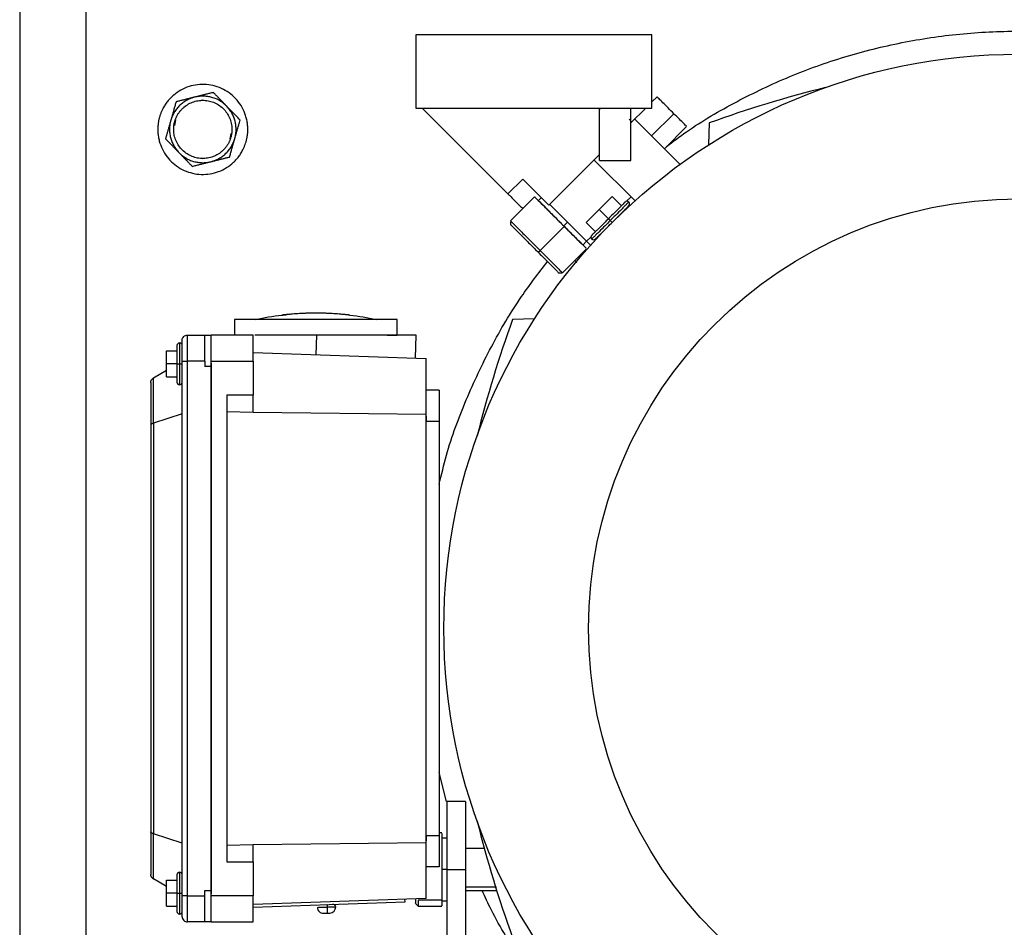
# Model space of a CAD drawing. Header units: inches. Extents: x 3 to 150, y 3 to 116.
# Tile 23 of 64: x 28.7 to 36.09, y 99.71 to 106.53. Entities that reach past the tile are written whole.
import ezdxf

# ---------------------------------------------------------------- set-up
doc = ezdxf.new("R2010")
doc.units = ezdxf.units.IN
doc.header["$LTSCALE"] = 14
doc.header["$MEASUREMENT"] = 0

msp = doc.modelspace()

# ---------------------------------------------------------------- linework, layer by layer
for p, q in [((28.7012, 107.8183), (28.7012, 90.8375)), ((29.2012, 90.8279), (29.2012, 107.8279)), ((33.4485, 106.4144), (31.6769, 106.4144)), ((31.6769, 106.4144), (31.6769, 105.8632)), ((33.4485, 105.8632), (33.4485, 106.4144)), ((30.0762, 105.9216), (30.0638, 105.9192)), ((30.106, 105.9157), (30.0762, 105.9216)), ((33.4869, 105.9477), (33.4485, 105.9093)), ((31.6769, 105.8632), (33.4485, 105.8632)), ((31.723, 105.8632), (32.3678, 105.2184)), ((33.0548, 105.47), (33.0548, 105.8632)), ((33.0548, 105.8632), (33.0548, 105.8497)), ((33.291, 105.47), (33.291, 105.8632)), ((33.4024, 105.8632), (33.291, 105.7518)), ((33.4467, 105.6539), (33.6137, 105.8209)), ((29.8717, 105.7742), (29.8634, 105.7327)), ((33.2773, 105.7788), (33.2976, 105.7584)), ((33.3199, 105.7807), (33.664, 105.4366)), ((33.8793, 105.7514), (33.8735, 105.5862)), ((30.2808, 105.6315), (30.289, 105.6731)), ((33.5426, 105.558), (33.7096, 105.725)), ((33.0548, 105.5156), (32.674, 105.1349)), ((30.0464, 105.49), (30.0762, 105.4841)), ((30.0762, 105.4841), (30.0886, 105.4866)), ((33.3242, 105.1639), (33.0137, 105.4745)), ((33.0548, 105.47), (33.291, 105.47)), ((32.3678, 105.2184), (32.4792, 105.3297)), ((32.674, 105.1349), (32.4792, 105.3297)), ((32.5682, 105.1961), (32.3873, 105.0151)), ((32.6184, 105.1905), (32.5961, 105.1683)), ((32.958, 104.862), (32.6796, 105.1404)), ((33.0526, 105.1014), (33.1501, 105.1989)), ((33.1501, 105.1989), (33.2197, 105.1293)), ((33.2921, 105.1961), (33.2586, 105.1627)), ((32.9552, 105.004), (33.0526, 105.1014)), ((33.1222, 105.0318), (33.0526, 105.1014)), ((33.2205, 105.0728), (33.2197, 105.0736)), ((32.3873, 105.0117), (32.3873, 104.9841)), ((32.8141, 105.0059), (32.7863, 104.978)), ((32.9552, 105.004), (33.0248, 104.9344)), ((32.3873, 104.9841), (32.3873, 104.9839)), ((32.6092, 104.7932), (32.7902, 104.9742)), ((33.0805, 104.9344), (33.0813, 104.9336)), ((32.9302, 104.8342), (32.958, 104.862)), ((32.9914, 104.8954), (32.958, 104.862)), ((32.9876, 104.8324), (32.958, 104.862)), ((32.5934, 104.7812), (32.6092, 104.7932)), ((32.777, 104.6254), (32.958, 104.8064)), ((32.8689, 104.7173), (32.8842, 104.7019)), ((32.7458, 104.6254), (32.746, 104.6254)), ((32.746, 104.6254), (32.7736, 104.6254)), ((30.3148, 104.2757), (30.3148, 104.1576)), ((31.5353, 104.1576), (31.5353, 104.2757)), ((32.5679, 104.2806), (32.4027, 104.2747)), ((29.9611, 104.1576), (30.091, 104.1576)), ((30.091, 104.1576), (30.1382, 104.1576)), ((30.4532, 104.1576), (30.1382, 104.1576)), ((30.9302, 104.1576), (30.467, 104.1576)), ((30.9302, 104.1576), (30.9251, 104.0093)), ((31.6726, 103.9832), (31.6787, 104.1576)), ((29.8036, 103.9411), (29.8036, 104.0395)), ((29.8036, 104.0395), (29.8823, 104.0395)), ((29.9217, 103.9411), (29.9217, 103.9633)), ((29.9217, 99.945), (29.9217, 103.9607)), ((30.091, 103.9607), (29.9611, 103.9607)), ((29.9611, 99.945), (29.9611, 103.9607)), ((30.091, 103.9607), (30.091, 103.9214)), ((30.1382, 103.9607), (30.4532, 103.9607)), ((30.1382, 99.945), (30.1382, 103.9607)), ((30.4532, 104.0258), (31.7524, 103.9804)), ((30.4532, 103.9607), (30.4532, 103.7067)), ((31.7524, 103.5628), (31.7524, 103.9804)), ((29.8036, 103.8918), (29.705, 103.8343)), ((29.8823, 103.9411), (29.8036, 103.9411)), ((29.8036, 103.8426), (29.8036, 103.9411)), ((30.1382, 103.9214), (30.091, 103.9214)), ((30.1382, 103.947), (30.1382, 103.9214)), ((30.1382, 103.9214), (30.1382, 99.9844)), ((29.705, 103.8343), (29.7034, 103.8334)), ((29.7034, 103.8334), (29.7034, 103.4943)), ((29.8036, 103.8426), (29.8823, 103.8426)), ((29.6855, 103.8003), (29.6855, 103.4807)), ((31.8508, 103.7442), (31.7524, 103.7442)), ((30.2563, 103.7067), (30.2563, 100.1991)), ((30.4532, 103.7067), (30.2563, 103.7067)), ((30.4532, 103.5749), (30.4532, 103.7067)), ((29.9217, 103.567), (29.705, 103.4948)), ((30.4532, 103.5749), (30.2563, 103.5817)), ((30.4532, 103.5793), (31.7524, 103.5628)), ((31.7524, 100.3429), (31.7524, 103.5628)), ((31.7524, 103.5491), (31.7524, 103.508)), ((29.6855, 103.4807), (29.6855, 100.4251)), ((29.7034, 103.4943), (29.705, 103.4948)), ((29.705, 103.4948), (29.705, 100.4109)), ((31.8508, 103.508), (31.7524, 103.508)), ((31.8508, 103.508), (31.8508, 100.3978)), ((31.9055, 100.6531), (31.8508, 100.8714)), ((32.0477, 100.6537), (31.9099, 100.6537)), ((29.6855, 100.4251), (29.6855, 100.1054)), ((29.7034, 100.4114), (29.7034, 100.0724)), ((29.9217, 100.3387), (29.705, 100.4109)), ((31.8705, 100.4174), (31.8508, 100.4174)), ((31.7524, 100.3429), (30.4532, 100.3265)), ((31.7524, 100.3978), (31.8508, 100.3978)), ((31.7524, 100.3978), (31.7524, 100.3567)), ((31.7524, 99.9253), (31.7524, 100.3429)), ((31.9099, 100.3781), (31.8705, 100.3781)), ((30.2563, 100.324), (30.4532, 100.3309)), ((30.4532, 100.1991), (30.4532, 100.3309)), ((32.19, 100.2993), (32.0477, 100.2993)), ((30.2563, 100.1991), (30.4532, 100.1991)), ((30.4532, 100.1991), (30.4532, 99.945)), ((31.8508, 100.1615), (31.7524, 100.1615)), ((31.9099, 100.1418), (31.8705, 100.1418)), ((31.9099, 100.1414), (32.0477, 100.1414)), ((31.9099, 100.1414), (31.9099, 99.0317)), ((32.0477, 100.1414), (32.0477, 99.0317)), ((29.7034, 100.0724), (29.705, 100.0714)), ((29.8036, 100.0139), (29.705, 100.0714)), ((29.8036, 100.0631), (29.8823, 100.0631)), ((29.8036, 99.9647), (29.8036, 100.0631)), ((29.8823, 99.9647), (29.8036, 99.9647)), ((29.8036, 99.8663), (29.8036, 99.9647)), ((30.091, 99.945), (30.091, 99.9844)), ((30.091, 99.9844), (30.1382, 99.9844)), ((30.1382, 99.9844), (30.1382, 99.9588)), ((32.281, 100.0102), (32.0477, 100.0102)), ((32.0477, 99.9844), (32.2827, 99.9844)), ((29.9611, 99.945), (30.091, 99.945)), ((30.4532, 99.945), (30.1382, 99.945)), ((31.7524, 99.9253), (30.4532, 99.8799)), ((30.4532, 99.8602), (31.5947, 99.9001)), ((31.5947, 99.9001), (31.594, 99.9198)), ((31.8705, 99.9114), (31.6933, 99.9114)), ((31.8705, 99.9056), (31.9099, 99.9056)), ((29.8036, 99.8663), (29.8823, 99.8663)), ((30.9836, 99.8133), (31.0086, 99.8142)), ((31.0086, 99.8142), (31.0299, 99.815)), ((31.6735, 99.8861), (31.6935, 99.8661)), ((31.6933, 99.8663), (31.8705, 99.8663)), ((30.091, 99.7481), (29.9611, 99.7481)), ((30.1382, 99.7481), (30.091, 99.7481)), ((30.1382, 99.7481), (30.4532, 99.7481))]:
    msp.add_line(p, q)
for radius in [4.315, 3.2283]:
    msp.add_circle((36.2012, 101.9529), radius)
for centre, radius, start, end in [((36.8026, 97.7238), 8.5433, 103.87973, 110.00929), ((33.2614, 105.1432), 0.0197, 45.01812, 135), ((33.2614, 105.1432), 0.0197, 315, 45.01812), ((33.0109, 104.8927), 0.0197, 135, 225.01812), ((33.0109, 104.8927), 0.0197, 225.01812, 315), ((40.4303, 101.3515), 8.5433, 159.99071, 166.12027), ((29.902, 104.0789), 0.0197, 90.01812, 180), ((29.902, 104.0789), 0.0197, 0, 90.01812), ((29.902, 103.8033), 0.0197, 180, 270.01812), ((29.902, 103.8033), 0.0197, 270.01812, 0), ((40.4303, 102.5543), 8.5433, 193.87973, 200.00929), ((29.902, 100.1025), 0.0197, 90.01812, 180), ((29.902, 100.1025), 0.0197, 0, 90.01812), ((29.902, 99.8269), 0.0197, 180, 270.01812), ((29.902, 99.8269), 0.0197, 270.01812, 0), ((30.982, 99.859), 0.0457, 181.92078, 272), ((31.0284, 99.8606), 0.0457, 272, 1.92078), ((31.0543, 99.8615), 0.0197, 1.79116, 92)]:
    msp.add_arc(centre, radius, start, end)
for points, knots in [([(33.5589, 105.5743), (33.6081, 105.6117), (33.7741, 105.7381), (34.0831, 105.9162), (34.4806, 106.1064), (34.8963, 106.2546), (35.3242, 106.3619), (35.7606, 106.4266), (36.2012, 106.4483), (36.6418, 106.4266), (37.0782, 106.3619), (37.5061, 106.2546), (37.9218, 106.1064), (38.3194, 105.9162), (38.6284, 105.7381), (38.7944, 105.6117), (38.8435, 105.5743)], [0, 0, 0, 0, 0.032756, 0.11063, 0.188504, 0.266378, 0.344252, 0.422126, 0.5, 0.577874, 0.655748, 0.733622, 0.811496, 0.88937, 0.967244, 1, 1, 1, 1]), ([(30.4012, 105.61), (30.4022, 105.6136), (30.4042, 105.6207), (30.4067, 105.6315), (30.4088, 105.6423), (30.4106, 105.6532), (30.4121, 105.6642), (30.4139, 105.6825), (30.4147, 105.7084), (30.4125, 105.7415), (30.4071, 105.7743), (30.3957, 105.8171), (30.3736, 105.8681), (30.3356, 105.9229), (30.2877, 105.9693), (30.2317, 106.0055), (30.1697, 106.03), (30.104, 106.0419), (30.0374, 106.0408), (29.9722, 106.0268), (29.911, 106.0002), (29.8653, 105.9686), (29.833, 105.9383), (29.8111, 105.9134), (29.7917, 105.8864), (29.7769, 105.8608), (29.7659, 105.8374), (29.7577, 105.8169), (29.7534, 105.8028), (29.7512, 105.7957)], [0, 0, 0, 0, 0.010444, 0.020866, 0.031279, 0.041692, 0.052118, 0.062567, 0.09383, 0.125112, 0.156375, 0.187657, 0.250127, 0.312596, 0.375065, 0.437535, 0.500004, 0.562473, 0.624943, 0.687412, 0.749881, 0.812351, 0.843613, 0.874896, 0.906158, 0.937441, 0.958304, 0.979127, 1, 1, 1, 1]), ([(30.1555, 105.9804), (30.1508, 105.9793), (30.1414, 105.9769), (30.1274, 105.9734), (30.1136, 105.9699), (30.0999, 105.9665), (30.0829, 105.9623), (30.0626, 105.9572), (30.039, 105.9513), (30.0233, 105.9473), (30.0155, 105.9454)], [0, 0, 0, 0, 0.103679, 0.205188, 0.304865, 0.403091, 0.500286, 0.669005, 0.834455, 1, 1, 1, 1]), ([(30.2559, 105.8767), (30.2537, 105.8789), (30.2493, 105.8834), (30.2424, 105.8897), (30.2353, 105.8958), (30.228, 105.9016), (30.2205, 105.9071), (30.2127, 105.9124), (30.1982, 105.9215), (30.176, 105.9329), (30.1451, 105.9439), (30.113, 105.9509), (30.0858, 105.9531), (30.064, 105.9528), (30.0477, 105.9514), (30.0315, 105.9491), (30.0208, 105.9466), (30.0155, 105.9454)], [0, 0, 0, 0, 0.035842, 0.071563, 0.107211, 0.142837, 0.178493, 0.214227, 0.250089, 0.37501, 0.500015, 0.624936, 0.74994, 0.812574, 0.874949, 0.937335, 1, 1, 1, 1]), ([(30.2559, 105.8767), (30.2531, 105.8796), (30.2474, 105.8854), (30.239, 105.8942), (30.2306, 105.9028), (30.2221, 105.9116), (30.2136, 105.9204), (30.2025, 105.9319), (30.1887, 105.9461), (30.1722, 105.9632), (30.1611, 105.9746), (30.1555, 105.9804)], [0, 0, 0, 0, 0.0831095, 0.1657593, 0.2483888, 0.3314287, 0.4152944, 0.5003827, 0.6626987, 0.8286537, 1, 1, 1, 1]), ([(30.0155, 105.9454), (30.0125, 105.9446), (30.0064, 105.943), (29.9975, 105.9402), (29.9887, 105.9371), (29.98, 105.9337), (29.9715, 105.9299), (29.963, 105.9259), (29.9479, 105.9178), (29.9269, 105.9043), (29.9019, 105.883), (29.8798, 105.8588), (29.8643, 105.8363), (29.8537, 105.8172), (29.8467, 105.8024), (29.8406, 105.7872), (29.8374, 105.7768), (29.8358, 105.7715)], [0, 0, 0, 0, 0.035842, 0.071563, 0.107211, 0.142837, 0.178493, 0.214227, 0.250089, 0.37501, 0.500015, 0.624936, 0.74994, 0.812574, 0.874949, 0.937335, 1, 1, 1, 1]), ([(29.8755, 105.9103), (29.8741, 105.9057), (29.8715, 105.8964), (29.8676, 105.8826), (29.8637, 105.869), (29.8598, 105.8555), (29.8556, 105.8406), (29.8509, 105.8245), (29.8459, 105.8068), (29.8409, 105.7892), (29.8375, 105.7774), (29.8358, 105.7715)], [0, 0, 0, 0, 0.103177, 0.204204, 0.303416, 0.401188, 0.497932, 0.62399, 0.749025, 0.874907, 1, 1, 1, 1]), ([(29.8659, 105.763), (29.8667, 105.7657), (29.8683, 105.7712), (29.8712, 105.7793), (29.8743, 105.7873), (29.8778, 105.7951), (29.8835, 105.8067), (29.8921, 105.8216), (29.9046, 105.8391), (29.9188, 105.8553), (29.9397, 105.8748), (29.9693, 105.8953), (30.0089, 105.9125), (30.0511, 105.9216), (30.0942, 105.9223), (30.1367, 105.9146), (30.1768, 105.8987), (30.2131, 105.8753), (30.2441, 105.8453), (30.2687, 105.8098), (30.283, 105.7768), (30.2904, 105.7491), (30.2939, 105.7279), (30.2953, 105.7064), (30.2947, 105.6873), (30.2927, 105.6707), (30.2902, 105.6566), (30.2878, 105.6474), (30.2866, 105.6428)], [0, 0, 0, 0, 0.012528, 0.025029, 0.037522, 0.050029, 0.062566, 0.093823, 0.125111, 0.156368, 0.187656, 0.250126, 0.312595, 0.375065, 0.437534, 0.500003, 0.562473, 0.624942, 0.687412, 0.749881, 0.812351, 0.843607, 0.874896, 0.906152, 0.937441, 0.958302, 0.979125, 1, 1, 1, 1]), ([(30.0155, 105.9454), (30.0116, 105.9444), (30.0037, 105.9424), (29.9919, 105.9395), (29.9802, 105.9365), (29.9684, 105.9336), (29.9566, 105.9306), (29.9411, 105.9267), (29.9218, 105.9219), (29.8987, 105.9161), (29.8833, 105.9123), (29.8755, 105.9103)], [0, 0, 0, 0, 0.08311, 0.165759, 0.248389, 0.331429, 0.415294, 0.500383, 0.662699, 0.828654, 1, 1, 1, 1]), ([(30.3166, 105.6342), (30.3174, 105.6372), (30.3191, 105.6432), (30.3211, 105.6524), (30.3228, 105.6615), (30.3242, 105.6708), (30.3252, 105.6801), (30.3259, 105.6894), (30.3265, 105.7065), (30.3253, 105.7315), (30.3194, 105.7638), (30.3094, 105.795), (30.2977, 105.8197), (30.2865, 105.8384), (30.2772, 105.8519), (30.267, 105.8647), (30.2596, 105.8727), (30.2559, 105.8767)], [0, 0, 0, 0, 0.035842, 0.071563, 0.107211, 0.142837, 0.178493, 0.214227, 0.250089, 0.37501, 0.500015, 0.624936, 0.74994, 0.812574, 0.874949, 0.937335, 1, 1, 1, 1]), ([(30.3562, 105.773), (30.3529, 105.7765), (30.3461, 105.7834), (30.3361, 105.7938), (30.3262, 105.804), (30.3164, 105.8142), (30.3042, 105.8268), (30.2897, 105.8418), (30.2727, 105.8593), (30.2615, 105.8709), (30.2559, 105.8767)], [0, 0, 0, 0, 0.103679, 0.205188, 0.304865, 0.403091, 0.500286, 0.669005, 0.834455, 1, 1, 1, 1]), ([(33.6137, 105.8209), (33.5991, 105.8356), (33.5698, 105.8649), (33.5293, 105.9054), (33.5005, 105.9341), (33.4864, 105.9483), (33.4884, 105.9463), (33.4889, 105.9458)], [0, 0, 0, 0, 0.229694, 0.459387, 0.689081, 0.918775, 1, 1, 1, 1]), ([(33.7077, 105.727), (33.7078, 105.7269), (33.708, 105.7267), (33.689, 105.7456), (33.6564, 105.7782), (33.628, 105.8067), (33.6137, 105.8209)], [0, 0, 0, 0, 0.177265, 0.45151, 0.725755, 1, 1, 1, 1]), ([(29.7512, 105.7957), (29.7502, 105.7922), (29.7483, 105.785), (29.7458, 105.7743), (29.7436, 105.7634), (29.7418, 105.7525), (29.7404, 105.7416), (29.7386, 105.7232), (29.7377, 105.6974), (29.7399, 105.6642), (29.7453, 105.6314), (29.7567, 105.5887), (29.7789, 105.5376), (29.8168, 105.4828), (29.8647, 105.4364), (29.9208, 105.4003), (29.9828, 105.3758), (30.0484, 105.3638), (30.1151, 105.3649), (30.1802, 105.379), (30.2414, 105.4055), (30.2872, 105.4372), (30.3195, 105.4674), (30.3414, 105.4924), (30.3607, 105.5194), (30.3755, 105.545), (30.3865, 105.5683), (30.3947, 105.5889), (30.3991, 105.603), (30.4012, 105.61)], [0, 0, 0, 0, 0.0104437, 0.0208662, 0.0312785, 0.0416921, 0.052118, 0.0625673, 0.0938296, 0.1251124, 0.1563747, 0.1876574, 0.2501268, 0.3125961, 0.3750654, 0.4375348, 0.5000041, 0.5624735, 0.6249428, 0.6874122, 0.7498815, 0.8123508, 0.8436131, 0.8748959, 0.9061582, 0.9374409, 0.9583044, 0.9791275, 1, 1, 1, 1]), ([(29.8358, 105.7715), (29.8347, 105.7677), (29.8325, 105.7599), (29.8292, 105.7483), (29.8259, 105.7367), (29.8226, 105.7251), (29.8192, 105.7134), (29.8148, 105.698), (29.8094, 105.6788), (29.8028, 105.6559), (29.7984, 105.6405), (29.7962, 105.6328)], [0, 0, 0, 0, 0.082791, 0.165127, 0.247443, 0.330164, 0.413702, 0.498449, 0.661384, 0.827975, 1, 1, 1, 1]), ([(29.8358, 105.7715), (29.835, 105.7685), (29.8334, 105.7625), (29.8313, 105.7534), (29.8296, 105.7442), (29.8282, 105.735), (29.8272, 105.7257), (29.8265, 105.7164), (29.8259, 105.6992), (29.8271, 105.6742), (29.833, 105.642), (29.843, 105.6108), (29.8547, 105.586), (29.8659, 105.5673), (29.8753, 105.5539), (29.8854, 105.541), (29.8928, 105.533), (29.8966, 105.529)], [0, 0, 0, 0, 0.035842, 0.071563, 0.107211, 0.142837, 0.178493, 0.214227, 0.250089, 0.37501, 0.500015, 0.624936, 0.74994, 0.812574, 0.874949, 0.937335, 1, 1, 1, 1]), ([(30.2866, 105.6428), (30.2857, 105.64), (30.2841, 105.6345), (30.2812, 105.6264), (30.2781, 105.6185), (30.2746, 105.6106), (30.269, 105.599), (30.2604, 105.5841), (30.2478, 105.5667), (30.2336, 105.5505), (30.2127, 105.5309), (30.1831, 105.5104), (30.1435, 105.4933), (30.1014, 105.4842), (30.0582, 105.4834), (30.0157, 105.4912), (29.9756, 105.507), (29.9393, 105.5304), (29.9083, 105.5605), (29.8838, 105.5959), (29.8695, 105.629), (29.862, 105.6566), (29.8586, 105.6778), (29.8571, 105.6993), (29.8578, 105.7184), (29.8597, 105.735), (29.8622, 105.7491), (29.8647, 105.7583), (29.8659, 105.763)], [0, 0, 0, 0, 0.012528, 0.025029, 0.037522, 0.050029, 0.062566, 0.093823, 0.125111, 0.156368, 0.187656, 0.250126, 0.312595, 0.375065, 0.437534, 0.500003, 0.562473, 0.624942, 0.687412, 0.749881, 0.812351, 0.843607, 0.874896, 0.906152, 0.937441, 0.958302, 0.979125, 1, 1, 1, 1]), ([(30.3166, 105.6342), (30.3177, 105.6381), (30.32, 105.646), (30.3233, 105.6577), (30.3272, 105.6714), (30.3317, 105.6871), (30.3383, 105.7101), (30.3465, 105.7389), (30.353, 105.7615), (30.3562, 105.773)], [0, 0, 0, 0, 0.083387, 0.1669, 0.250998, 0.376026, 0.502105, 0.745992, 1, 1, 1, 1]), ([(29.7962, 105.6328), (29.7996, 105.6293), (29.8063, 105.6223), (29.8163, 105.612), (29.8262, 105.6017), (29.8361, 105.5916), (29.8482, 105.579), (29.8628, 105.564), (29.8797, 105.5465), (29.8909, 105.5348), (29.8966, 105.529)], [0, 0, 0, 0, 0.103679, 0.205188, 0.304865, 0.403091, 0.500286, 0.669005, 0.834455, 1, 1, 1, 1]), ([(30.1369, 105.4604), (30.14, 105.4611), (30.146, 105.4627), (30.1549, 105.4655), (30.1637, 105.4686), (30.1724, 105.472), (30.181, 105.4758), (30.1894, 105.4799), (30.2045, 105.4879), (30.2256, 105.5015), (30.2505, 105.5227), (30.2726, 105.547), (30.2881, 105.5695), (30.2988, 105.5885), (30.3057, 105.6033), (30.3118, 105.6185), (30.315, 105.629), (30.3166, 105.6342)], [0, 0, 0, 0, 0.035842, 0.071563, 0.107211, 0.142837, 0.178493, 0.214227, 0.250089, 0.37501, 0.500015, 0.624936, 0.74994, 0.812574, 0.874949, 0.937335, 1, 1, 1, 1]), ([(30.277, 105.4954), (30.2783, 105.5001), (30.281, 105.5094), (30.2849, 105.5233), (30.2888, 105.5371), (30.2927, 105.5507), (30.2976, 105.5675), (30.3033, 105.5876), (30.3099, 105.6109), (30.3144, 105.6264), (30.3166, 105.6342)], [0, 0, 0, 0, 0.103957, 0.20573, 0.305664, 0.40414, 0.501584, 0.669853, 0.834879, 1, 1, 1, 1]), ([(29.8966, 105.529), (29.8988, 105.5268), (29.9031, 105.5224), (29.91, 105.516), (29.9171, 105.5099), (29.9244, 105.5042), (29.9319, 105.4986), (29.9397, 105.4934), (29.9542, 105.4843), (29.9765, 105.4728), (30.0073, 105.4618), (30.0394, 105.4549), (30.0667, 105.4526), (30.0885, 105.453), (30.1048, 105.4543), (30.121, 105.4567), (30.1316, 105.4591), (30.1369, 105.4604)], [0, 0, 0, 0, 0.0358423, 0.0715627, 0.107211, 0.1428375, 0.1784926, 0.2142265, 0.2500892, 0.3750102, 0.5000146, 0.6249356, 0.74994, 0.8125742, 0.8749492, 0.9373346, 1, 1, 1, 1]), ([(29.8966, 105.529), (29.8994, 105.5261), (29.905, 105.5203), (29.9135, 105.5116), (29.9219, 105.5029), (29.9303, 105.4942), (29.9388, 105.4854), (29.9499, 105.4739), (29.9637, 105.4596), (29.9803, 105.4425), (29.9913, 105.4311), (29.9969, 105.4253)], [0, 0, 0, 0, 0.08311, 0.165759, 0.248389, 0.331429, 0.415294, 0.500383, 0.662699, 0.828654, 1, 1, 1, 1]), ([(29.9969, 105.4253), (30.0017, 105.4265), (30.011, 105.4288), (30.025, 105.4323), (30.0388, 105.4358), (30.0525, 105.4392), (30.0695, 105.4435), (30.0898, 105.4486), (30.1134, 105.4545), (30.1291, 105.4584), (30.1369, 105.4604)], [0, 0, 0, 0, 0.103679, 0.205188, 0.304865, 0.403091, 0.500286, 0.669005, 0.834455, 1, 1, 1, 1]), ([(30.1369, 105.4604), (30.1409, 105.4613), (30.1487, 105.4633), (30.1605, 105.4663), (30.1722, 105.4692), (30.184, 105.4722), (30.1959, 105.4751), (30.2114, 105.479), (30.2306, 105.4838), (30.2537, 105.4896), (30.2691, 105.4935), (30.277, 105.4954)], [0, 0, 0, 0, 0.0831095, 0.1657593, 0.2483888, 0.3314287, 0.4152944, 0.5003827, 0.6626987, 0.8286537, 1, 1, 1, 1]), ([(32.3678, 105.2184), (32.369, 105.2172), (32.3712, 105.2149), (32.3894, 105.1968), (32.418, 105.1682), (32.4485, 105.1376), (32.4718, 105.1144), (32.4792, 105.107)], [0, 0, 0, 0, 0.223872, 0.447744, 0.671616, 0.895488, 1, 1, 1, 1]), ([(32.5717, 105.1927), (32.5708, 105.1936), (32.5672, 105.1971), (32.5921, 105.1723), (32.6423, 105.122), (32.7132, 105.0511), (32.7645, 104.9998), (32.7902, 104.9742)], [0, 0, 0, 0, 0.081225, 0.310919, 0.540613, 0.770306, 1, 1, 1, 1]), ([(32.599, 105.1653), (32.5982, 105.1661), (32.5952, 105.1691), (32.6165, 105.1478), (32.6596, 105.1048), (32.7204, 105.044), (32.7643, 105), (32.7863, 104.978)], [0, 0, 0, 0, 0.081225, 0.310919, 0.540613, 0.770306, 1, 1, 1, 1]), ([(33.2475, 105.1571), (33.2475, 105.1571), (33.2462, 105.1558), (33.2411, 105.1507), (33.2374, 105.147), (33.2282, 105.1378), (33.2226, 105.1323), (33.2106, 105.1202), (33.2041, 105.1137), (33.184, 105.0937), (33.1701, 105.0798), (33.1445, 105.0541), (33.1327, 105.0423), (33.1222, 105.0318)], [0, 0, 0, 0, 0.125, 0.125, 0.25, 0.25, 0.375, 0.375, 0.5, 0.5, 0.75, 0.75, 1, 1, 1, 1]), ([(33.2754, 105.1571), (33.2745, 105.1563), (33.2729, 105.1547), (33.2603, 105.1421), (33.2424, 105.1242), (33.2152, 105.097), (33.1791, 105.0609), (33.1493, 105.0311), (33.1362, 105.0179)], [0, 0, 0, 0, 0.158391, 0.312096, 0.457135, 0.590855, 0.819355, 1, 1, 1, 1]), ([(33.1501, 105.004), (33.1605, 105.0144), (33.1723, 105.0263), (33.198, 105.0519), (33.2119, 105.0658), (33.2319, 105.0859), (33.2384, 105.0924), (33.2505, 105.1044), (33.256, 105.1099), (33.2652, 105.1192), (33.269, 105.1229), (33.274, 105.128), (33.2754, 105.1293), (33.2754, 105.1293)], [0, 0, 0, 0, 0.25, 0.25, 0.5, 0.5, 0.625, 0.625, 0.75, 0.75, 0.875, 0.875, 1, 1, 1, 1]), ([(32.3907, 105.0117), (32.3898, 105.0126), (32.3863, 105.0162), (32.4111, 104.9913), (32.4614, 104.9411), (32.5323, 104.8701), (32.5836, 104.8189), (32.6092, 104.7932)], [0, 0, 0, 0, 0.081497, 0.311122, 0.540748, 0.770374, 1, 1, 1, 1]), ([(33.1222, 105.0318), (33.1118, 105.0214), (33.1, 105.0096), (33.0743, 104.9839), (33.0604, 104.97), (33.0404, 104.95), (33.0339, 104.9435), (33.0218, 104.9314), (33.0163, 104.9259), (33.0071, 104.9167), (33.0033, 104.913), (32.9983, 104.9079), (32.997, 104.9066), (32.997, 104.9066)], [0, 0, 0, 0, 0.25, 0.25, 0.5, 0.5, 0.625, 0.625, 0.75, 0.75, 0.875, 0.875, 1, 1, 1, 1]), ([(33.1362, 105.0179), (33.123, 105.0048), (33.0932, 104.975), (33.0571, 104.9389), (33.0299, 104.9117), (33.012, 104.8938), (32.9994, 104.8812), (32.9978, 104.8796), (32.997, 104.8787)], [0, 0, 0, 0, 0.180645, 0.409145, 0.542865, 0.687904, 0.841609, 1, 1, 1, 1]), ([(33.0248, 104.8787), (33.0248, 104.8787), (33.0261, 104.8801), (33.0312, 104.8851), (33.0349, 104.8888), (33.0442, 104.8981), (33.0497, 104.9036), (33.0617, 104.9156), (33.0682, 104.9222), (33.0883, 104.9422), (33.1022, 104.9561), (33.1278, 104.9818), (33.1396, 104.9936), (33.1501, 105.004)], [0, 0, 0, 0, 0.125, 0.125, 0.25, 0.25, 0.375, 0.375, 0.5, 0.5, 0.75, 0.75, 1, 1, 1, 1]), ([(33.1222, 105.0318), (33.1222, 105.0318), (33.1225, 105.0315), (33.1239, 105.0302), (33.125, 105.0291), (33.1277, 105.0264), (33.1293, 105.0248), (33.1327, 105.0213), (33.1345, 105.0196), (33.1362, 105.0179)], [0, 0, 0, 0, 0.25, 0.25, 0.5, 0.5, 0.75, 0.75, 1, 1, 1, 1]), ([(33.1362, 105.0179), (33.1378, 105.0163), (33.1396, 105.0145), (33.143, 105.0111), (33.1446, 105.0094), (33.1474, 105.0067), (33.1484, 105.0057), (33.1498, 105.0043), (33.1501, 105.004), (33.1501, 105.004)], [0, 0, 0, 0, 0.25, 0.25, 0.5, 0.5, 0.75, 0.75, 1, 1, 1, 1]), ([(32.3905, 104.9841), (32.3896, 104.985), (32.3864, 104.9882), (32.4094, 104.9652), (32.4561, 104.9185), (32.5219, 104.8527), (32.5695, 104.8051), (32.5934, 104.7812)], [0, 0, 0, 0, 0.081497, 0.311122, 0.540748, 0.770374, 1, 1, 1, 1]), ([(32.7863, 104.978), (32.8077, 104.9567), (32.8504, 104.914), (32.8993, 104.8651), (32.9276, 104.8367), (32.9273, 104.837), (32.9272, 104.8371)], [0, 0, 0, 0, 0.274245, 0.54849, 0.822735, 1, 1, 1, 1]), ([(32.7902, 104.9742), (32.8151, 104.9493), (32.8649, 104.8994), (32.922, 104.8424), (32.9551, 104.8093), (32.9547, 104.8096), (32.9546, 104.8098)], [0, 0, 0, 0, 0.274245, 0.54849, 0.822735, 1, 1, 1, 1]), ([(32.5934, 104.7812), (32.6165, 104.7581), (32.6628, 104.7118), (32.7157, 104.6589), (32.7465, 104.6281), (32.7461, 104.6285), (32.746, 104.6286)], [0, 0, 0, 0, 0.2743417, 0.5486834, 0.823025, 1, 1, 1, 1]), ([(32.6092, 104.7932), (32.6341, 104.7683), (32.6839, 104.7185), (32.741, 104.6614), (32.7741, 104.6283), (32.7738, 104.6287), (32.7736, 104.6288)], [0, 0, 0, 0, 0.2742449, 0.5484897, 0.8227346, 1, 1, 1, 1]), ([(31.8508, 103.0343), (31.8683, 103.1084), (31.9193, 103.3255), (32.0491, 103.673), (32.237, 104.0715), (32.4418, 104.42), (32.5981, 104.6231), (32.6648, 104.7098)], [0, 0, 0, 0, 0.1215751, 0.3561579, 0.5907406, 0.8253234, 1, 1, 1, 1]), ([(31.5353, 104.2757), (31.5353, 104.2757), (31.5194, 104.2757), (31.4583, 104.2757), (31.413, 104.2757), (31.3001, 104.2757), (31.2324, 104.2757), (31.0848, 104.2757), (31.0049, 104.2757), (30.8452, 104.2757), (30.7653, 104.2757), (30.6177, 104.2757), (30.55, 104.2757), (30.4371, 104.2757), (30.3918, 104.2757), (30.3307, 104.2757), (30.3148, 104.2757), (30.3148, 104.2757)], [0, 0, 0, 0, 0.125, 0.125, 0.25, 0.25, 0.375, 0.375, 0.5, 0.5, 0.625, 0.625, 0.75, 0.75, 0.875, 0.875, 1, 1, 1, 1]), ([(30.7085, 104.3114), (30.7072, 104.3113), (30.7047, 104.311), (30.7009, 104.3106), (30.6971, 104.3103), (30.6923, 104.3098), (30.6865, 104.3092), (30.6806, 104.3086), (30.6756, 104.3081), (30.672, 104.3078), (30.6696, 104.3075), (30.6693, 104.3075), (30.6691, 104.3075)], [0, 0, 0, 0, 0.0620099, 0.1240206, 0.1865933, 0.2502839, 0.375089, 0.5000448, 0.624148, 0.7493218, 0.8755284, 1, 1, 1, 1]), ([(30.6691, 104.3075), (30.6692, 104.3075), (30.6693, 104.3075), (30.6698, 104.3076), (30.6708, 104.3077), (30.6725, 104.3078), (30.6756, 104.3081), (30.6805, 104.3086), (30.6865, 104.3092), (30.6934, 104.3099), (30.7008, 104.3106), (30.706, 104.3112), (30.7085, 104.3114)], [0, 0, 0, 0, 0.0626385, 0.1250191, 0.1874554, 0.2502677, 0.3748559, 0.5000096, 0.6239184, 0.7492501, 0.8764446, 1, 1, 1, 1]), ([(31.1416, 104.3114), (31.132, 104.3123), (31.114, 104.314), (31.078, 104.3169), (31.0425, 104.3192), (31.0064, 104.3208), (30.9793, 104.3217), (30.9567, 104.3222), (30.9386, 104.3224), (30.9251, 104.3225), (30.9115, 104.3224), (30.8934, 104.3222), (30.8708, 104.3217), (30.8437, 104.3208), (30.8076, 104.3192), (30.7721, 104.3169), (30.7361, 104.314), (30.7181, 104.3123), (30.7085, 104.3114)], [0, 0, 0, 0, 0.066394, 0.125036, 0.249997, 0.312474, 0.374959, 0.437463, 0.468727, 0.5, 0.531273, 0.562536, 0.625041, 0.687526, 0.750003, 0.874964, 0.933603, 1, 1, 1, 1]), ([(31.181, 104.3075), (31.1809, 104.3075), (31.1808, 104.3075), (31.1803, 104.3076), (31.1793, 104.3077), (31.1776, 104.3078), (31.1745, 104.3081), (31.1696, 104.3086), (31.1636, 104.3092), (31.1567, 104.3099), (31.1493, 104.3106), (31.1441, 104.3112), (31.1416, 104.3114)], [0, 0, 0, 0, 0.062639, 0.125019, 0.187455, 0.250268, 0.374856, 0.50001, 0.623918, 0.74925, 0.876445, 1, 1, 1, 1]), ([(29.9217, 104.1182), (29.9217, 104.1285), (29.9259, 104.1388), (29.9405, 104.1534), (29.9508, 104.1576), (29.9611, 104.1576)], [0, 0, 0, 0, 0.5, 0.5, 1, 1, 1, 1]), ([(29.9217, 103.9607), (29.9217, 103.9632), (29.9217, 103.9682), (29.9217, 103.9756), (29.9217, 103.983), (29.9217, 103.9903), (29.9217, 103.9975), (29.9217, 104.0046), (29.9217, 104.0117), (29.9217, 104.0214), (29.9217, 104.0333), (29.9217, 104.0472), (29.9217, 104.0602), (29.9217, 104.0723), (29.9217, 104.0832), (29.9217, 104.0927), (29.9217, 104.1008), (29.9217, 104.1073), (29.9217, 104.1122), (29.9217, 104.1157), (29.9217, 104.1178), (29.9217, 104.1181), (29.9217, 104.1182)], [0, 0, 0, 0, 0.030224, 0.060252, 0.09015, 0.119985, 0.149824, 0.179737, 0.209788, 0.240046, 0.304279, 0.36867, 0.434267, 0.500031, 0.565627, 0.631392, 0.695618, 0.760017, 0.820249, 0.879964, 0.939701, 1, 1, 1, 1]), ([(29.9611, 103.9607), (29.9611, 103.9839), (29.9611, 104.009), (29.9611, 104.0453), (29.9611, 104.0572), (29.9611, 104.0797), (29.9611, 104.0903), (29.9611, 104.1095), (29.9611, 104.1182), (29.9611, 104.1329), (29.9611, 104.139), (29.9611, 104.1534), (29.9611, 104.1576), (29.9611, 104.1576)], [0, 0, 0, 0, 0.25, 0.25, 0.375, 0.375, 0.5, 0.5, 0.625, 0.625, 0.75, 0.75, 1, 1, 1, 1]), ([(30.091, 103.9607), (30.091, 103.9865), (30.091, 104.0123), (30.091, 104.0599), (30.091, 104.0817), (30.091, 104.1182), (30.091, 104.1328), (30.091, 104.1525), (30.091, 104.1576), (30.091, 104.1576)], [0, 0, 0, 0, 0.25, 0.25, 0.5, 0.5, 0.75, 0.75, 1, 1, 1, 1]), ([(30.1382, 103.9607), (30.1382, 103.9633), (30.1382, 103.9685), (30.1382, 103.9762), (30.1382, 103.9839), (30.1382, 103.9915), (30.1382, 104.003), (30.1382, 104.018), (30.1382, 104.0362), (30.1382, 104.0537), (30.1382, 104.0758), (30.1382, 104.1008), (30.1382, 104.1214), (30.1382, 104.1346), (30.1382, 104.1429), (30.1382, 104.1494), (30.1382, 104.1536), (30.1382, 104.156), (30.1382, 104.1574), (30.1382, 104.1575), (30.1382, 104.1576)], [0, 0, 0, 0, 0.025042, 0.050031, 0.075006, 0.100007, 0.125071, 0.18755, 0.2501, 0.31258, 0.375129, 0.500007, 0.624885, 0.687364, 0.749914, 0.812393, 0.874943, 0.916643, 0.958269, 1, 1, 1, 1]), ([(30.4532, 103.9607), (30.4532, 103.9865), (30.4532, 104.0123), (30.4532, 104.0599), (30.4532, 104.0817), (30.4532, 104.1182), (30.4532, 104.1328), (30.4532, 104.1525), (30.4532, 104.1576), (30.4532, 104.1576)], [0, 0, 0, 0, 0.25, 0.25, 0.5, 0.5, 0.75, 0.75, 1, 1, 1, 1]), ([(31.6787, 104.1576), (31.6787, 104.1576), (31.6786, 104.1576), (31.6781, 104.1576), (31.6772, 104.1576), (31.676, 104.1576), (31.6745, 104.1576), (31.6726, 104.1576), (31.6703, 104.1576), (31.6677, 104.1576), (31.6648, 104.1576), (31.6614, 104.1576), (31.6577, 104.1576), (31.6537, 104.1576), (31.6493, 104.1576), (31.6445, 104.1576), (31.6393, 104.1576), (31.6338, 104.1576), (31.6279, 104.1576), (31.6217, 104.1576), (31.615, 104.1576), (31.608, 104.1576), (31.6007, 104.1576), (31.5929, 104.1576), (31.5848, 104.1576), (31.5763, 104.1576), (31.5675, 104.1576), (31.5583, 104.1576), (31.5487, 104.1576), (31.5388, 104.1576), (31.5285, 104.1576), (31.5179, 104.1576), (31.5069, 104.1576), (31.4956, 104.1576), (31.4839, 104.1576), (31.4719, 104.1576), (31.4473, 104.1576), (31.4071, 104.1576), (31.3474, 104.1576), (31.28, 104.1576), (31.2258, 104.1576), (31.1885, 104.1576), (31.1701, 104.1576), (31.1501, 104.1576), (31.1285, 104.1576), (31.1051, 104.1576), (31.0801, 104.1576), (31.0533, 104.1576), (31.0249, 104.1576), (30.9948, 104.1576), (30.9631, 104.1576), (30.9413, 104.1576), (30.9302, 104.1576)], [0, 0, 0, 0, 0.013523, 0.02709, 0.040703, 0.05436, 0.068062, 0.081808, 0.0956, 0.109436, 0.123317, 0.137242, 0.151213, 0.165228, 0.179288, 0.193393, 0.207543, 0.221737, 0.235977, 0.250261, 0.26459, 0.278964, 0.293383, 0.307846, 0.322355, 0.336909, 0.351507, 0.36615, 0.380838, 0.395571, 0.410349, 0.425172, 0.44004, 0.454953, 0.469911, 0.484913, 0.499961, 0.559887, 0.623191, 0.689873, 0.759934, 0.775207, 0.791791, 0.809685, 0.828889, 0.849403, 0.871227, 0.894361, 0.918806, 0.944561, 0.971625, 1, 1, 1, 1]), ([(31.4595, 104.1576), (31.4698, 104.1576), (31.4999, 104.1576), (31.5279, 104.1576), (31.5328, 104.1576), (31.5353, 104.1576)], [0, 0, 0, 0, 0.2064753, 0.6032377, 1, 1, 1, 1]), ([(29.8823, 104.0789), (29.8823, 104.078), (29.8823, 104.0765), (29.8823, 104.0638), (29.8823, 104.0492), (29.8823, 104.0375), (29.8823, 104.0336)], [0, 0, 0, 0, 0.299702, 0.590456, 0.864815, 1, 1, 1, 1]), ([(29.8823, 104.0789), (29.8823, 104.0789), (29.8823, 104.0774), (29.8823, 104.0718), (29.8823, 104.0677), (29.8823, 104.0576), (29.8823, 104.0515), (29.8823, 104.0383), (29.8823, 104.0311), (29.8823, 104.009), (29.8823, 103.9938), (29.8823, 103.9655), (29.8823, 103.9525), (29.8823, 103.9411)], [0, 0, 0, 0, 0.125, 0.125, 0.25, 0.25, 0.375, 0.375, 0.5, 0.5, 0.75, 0.75, 1, 1, 1, 1]), ([(29.902, 104.0985), (29.902, 104.0976), (29.902, 104.0957), (29.902, 104.0815), (29.902, 104.0613), (29.902, 104.0305), (29.902, 103.9897), (29.902, 103.9559), (29.902, 103.9411)], [0, 0, 0, 0, 0.1583809, 0.3120884, 0.4571292, 0.5908503, 0.8193528, 1, 1, 1, 1]), ([(29.9217, 103.9411), (29.9217, 103.9541), (29.9217, 103.9837), (29.9217, 104.0187), (29.9217, 104.0399), (29.9217, 104.0458), (29.9217, 104.0462)], [0, 0, 0, 0, 0.3260951, 0.7385763, 0.9799627, 1, 1, 1, 1]), ([(29.9217, 103.9607), (29.9217, 103.9607), (29.9225, 103.9607), (29.9264, 103.9607), (29.9294, 103.9607), (29.9371, 103.9607), (29.9417, 103.9607), (29.9514, 103.9607), (29.9564, 103.9607), (29.9611, 103.9607)], [0, 0, 0, 0, 0.25, 0.25, 0.5, 0.5, 0.75, 0.75, 1, 1, 1, 1]), ([(29.8823, 103.9411), (29.8823, 103.9411), (29.8827, 103.9411), (29.8847, 103.9411), (29.8862, 103.9411), (29.89, 103.9411), (29.8923, 103.9411), (29.8972, 103.9411), (29.8997, 103.9411), (29.902, 103.9411)], [0, 0, 0, 0, 0.25, 0.25, 0.5, 0.5, 0.75, 0.75, 1, 1, 1, 1]), ([(29.8823, 103.9411), (29.8823, 103.9296), (29.8823, 103.9166), (29.8823, 103.8884), (29.8823, 103.8731), (29.8823, 103.851), (29.8823, 103.8439), (29.8823, 103.8306), (29.8823, 103.8246), (29.8823, 103.8144), (29.8823, 103.8103), (29.8823, 103.8047), (29.8823, 103.8033), (29.8823, 103.8033)], [0, 0, 0, 0, 0.25, 0.25, 0.5, 0.5, 0.625, 0.625, 0.75, 0.75, 0.875, 0.875, 1, 1, 1, 1]), ([(29.902, 103.9411), (29.9043, 103.9411), (29.9068, 103.9411), (29.9117, 103.9411), (29.914, 103.9411), (29.9178, 103.9411), (29.9193, 103.9411), (29.9213, 103.9411), (29.9217, 103.9411), (29.9217, 103.9411)], [0, 0, 0, 0, 0.25, 0.25, 0.5, 0.5, 0.75, 0.75, 1, 1, 1, 1]), ([(29.902, 103.9411), (29.902, 103.9262), (29.902, 103.8925), (29.902, 103.8516), (29.902, 103.8208), (29.902, 103.8006), (29.902, 103.7864), (29.902, 103.7845), (29.902, 103.7836)], [0, 0, 0, 0, 0.180647, 0.40915, 0.542871, 0.687912, 0.841619, 1, 1, 1, 1]), ([(29.9217, 103.8033), (29.9217, 103.8033), (29.9217, 103.8047), (29.9217, 103.8103), (29.9217, 103.8144), (29.9217, 103.8246), (29.9217, 103.8306), (29.9217, 103.8439), (29.9217, 103.851), (29.9217, 103.8731), (29.9217, 103.8884), (29.9217, 103.9166), (29.9217, 103.9296), (29.9217, 103.9411)], [0, 0, 0, 0, 0.125, 0.125, 0.25, 0.25, 0.375, 0.375, 0.5, 0.5, 0.75, 0.75, 1, 1, 1, 1]), ([(29.6855, 103.8003), (29.6855, 103.8017), (29.6856, 103.8044), (29.6862, 103.8081), (29.687, 103.8115), (29.688, 103.8144), (29.6891, 103.8169), (29.6909, 103.8205), (29.6938, 103.8249), (29.6983, 103.8297), (29.7018, 103.8322), (29.7034, 103.8334)], [0, 0, 0, 0, 0.108221, 0.206989, 0.296304, 0.376167, 0.446582, 0.507554, 0.683636, 0.847689, 1, 1, 1, 1]), ([(31.8508, 103.7442), (31.8508, 103.7442), (31.8508, 103.7441), (31.8508, 103.7435), (31.8508, 103.7426), (31.8508, 103.7414), (31.8508, 103.7389), (31.8508, 103.7344), (31.8508, 103.7266), (31.8508, 103.7167), (31.8508, 103.7008), (31.8508, 103.6761), (31.8508, 103.6461), (31.8508, 103.6195), (31.8508, 103.5985), (31.8508, 103.5767), (31.8508, 103.5566), (31.8508, 103.5388), (31.8508, 103.5235), (31.8508, 103.5131), (31.8508, 103.508)], [0, 0, 0, 0, 0.025044, 0.050034, 0.075009, 0.100009, 0.125071, 0.187556, 0.2501, 0.312585, 0.375129, 0.500007, 0.624885, 0.68737, 0.749914, 0.812399, 0.874943, 0.916645, 0.958271, 1, 1, 1, 1]), ([(29.7034, 103.4943), (29.7024, 103.4941), (29.7004, 103.4935), (29.6975, 103.4924), (29.6948, 103.4913), (29.6924, 103.4899), (29.69, 103.4883), (29.6878, 103.4863), (29.6859, 103.4837), (29.6856, 103.4817), (29.6855, 103.4807)], [0, 0, 0, 0, 0.090051, 0.184292, 0.282795, 0.385623, 0.492831, 0.624137, 0.793199, 1, 1, 1, 1]), ([(31.9099, 100.6536), (31.9099, 100.6536), (31.9099, 100.6569), (31.9099, 100.6455), (31.9099, 100.618), (31.9099, 100.5698), (31.9099, 100.5058), (31.9099, 100.4277), (31.9099, 100.3386), (31.9099, 100.2419), (31.9099, 100.1749), (31.9099, 100.1414)], [0, 0, 0, 0, 0.000537, 0.12547, 0.250403, 0.375336, 0.500269, 0.625202, 0.750134, 0.875067, 1, 1, 1, 1]), ([(32.0477, 100.6536), (32.0477, 100.6536), (32.0477, 100.6569), (32.0477, 100.6455), (32.0477, 100.618), (32.0477, 100.5698), (32.0477, 100.5058), (32.0477, 100.4277), (32.0477, 100.3386), (32.0477, 100.2419), (32.0477, 100.1749), (32.0477, 100.1414)], [0, 0, 0, 0, 0.000537, 0.12547, 0.250403, 0.375336, 0.500269, 0.625202, 0.750134, 0.875067, 1, 1, 1, 1]), ([(29.7034, 100.4114), (29.7024, 100.4117), (29.7004, 100.4123), (29.6975, 100.4133), (29.6948, 100.4145), (29.6924, 100.4158), (29.69, 100.4174), (29.6878, 100.4194), (29.6859, 100.422), (29.6856, 100.424), (29.6855, 100.4251)], [0, 0, 0, 0, 0.090051, 0.184292, 0.282795, 0.385623, 0.492831, 0.624137, 0.793199, 1, 1, 1, 1]), ([(31.8705, 100.4122), (31.8705, 100.4131), (31.8705, 100.4158), (31.8705, 100.3743), (31.8705, 100.2973), (31.8705, 100.1944), (31.8705, 100.0848), (31.8705, 99.9811), (31.8705, 99.9347), (31.8705, 99.9114)], [0, 0, 0, 0, 0.080003, 0.233336, 0.386669, 0.540002, 0.693334, 0.846667, 1, 1, 1, 1]), ([(31.8508, 100.3978), (31.8508, 100.3947), (31.8508, 100.3885), (31.8508, 100.3792), (31.8508, 100.37), (31.8508, 100.3608), (31.8508, 100.3471), (31.8508, 100.3291), (31.8508, 100.3072), (31.8508, 100.2862), (31.8508, 100.2597), (31.8508, 100.2296), (31.8508, 100.205), (31.8508, 100.1891), (31.8508, 100.1792), (31.8508, 100.1713), (31.8508, 100.1663), (31.8508, 100.1634), (31.8508, 100.1618), (31.8508, 100.1616), (31.8508, 100.1615)], [0, 0, 0, 0, 0.025044, 0.050034, 0.075009, 0.100009, 0.125071, 0.187556, 0.2501, 0.312585, 0.375129, 0.500007, 0.624885, 0.68737, 0.749914, 0.812399, 0.874943, 0.916645, 0.958271, 1, 1, 1, 1]), ([(31.8705, 100.3781), (31.8705, 100.3781), (31.8705, 100.3719), (31.8705, 100.3483), (31.8705, 100.3307), (31.8705, 100.287), (31.8705, 100.2608), (31.8705, 100.2037), (31.8705, 100.1728), (31.8705, 100.1418)], [0, 0, 0, 0, 0.25, 0.25, 0.5, 0.5, 0.75, 0.75, 1, 1, 1, 1]), ([(29.902, 100.1222), (29.902, 100.1212), (29.902, 100.1194), (29.902, 100.1051), (29.902, 100.0849), (29.902, 100.0541), (29.902, 100.0133), (29.902, 99.9796), (29.902, 99.9647)], [0, 0, 0, 0, 0.158381, 0.312088, 0.457129, 0.59085, 0.819353, 1, 1, 1, 1]), ([(31.8705, 100.1418), (31.8705, 100.1109), (31.8705, 100.08), (31.8705, 100.0229), (31.8705, 99.9967), (31.8705, 99.953), (31.8705, 99.9354), (31.8705, 99.9118), (31.8705, 99.9056), (31.8705, 99.9056)], [0, 0, 0, 0, 0.25, 0.25, 0.5, 0.5, 0.75, 0.75, 1, 1, 1, 1]), ([(29.7034, 100.0724), (29.7024, 100.0731), (29.7004, 100.0745), (29.6975, 100.077), (29.6948, 100.0798), (29.6924, 100.083), (29.69, 100.0868), (29.6878, 100.0916), (29.6859, 100.0979), (29.6856, 100.1028), (29.6855, 100.1054)], [0, 0, 0, 0, 0.090051, 0.184292, 0.282795, 0.385623, 0.492831, 0.624137, 0.793199, 1, 1, 1, 1]), ([(29.8823, 100.1025), (29.8823, 100.1025), (29.8823, 100.101), (29.8823, 100.0955), (29.8823, 100.0914), (29.8823, 100.0812), (29.8823, 100.0751), (29.8823, 100.0619), (29.8823, 100.0547), (29.8823, 100.0327), (29.8823, 100.0174), (29.8823, 99.9892), (29.8823, 99.9762), (29.8823, 99.9647)], [0, 0, 0, 0, 0.125, 0.125, 0.25, 0.25, 0.375, 0.375, 0.5, 0.5, 0.75, 0.75, 1, 1, 1, 1]), ([(29.9217, 99.9647), (29.9217, 99.9762), (29.9217, 99.9892), (29.9217, 100.0174), (29.9217, 100.0327), (29.9217, 100.0547), (29.9217, 100.0619), (29.9217, 100.0751), (29.9217, 100.0812), (29.9217, 100.0914), (29.9217, 100.0955), (29.9217, 100.101), (29.9217, 100.1025), (29.9217, 100.1025)], [0, 0, 0, 0, 0.25, 0.25, 0.5, 0.5, 0.625, 0.625, 0.75, 0.75, 0.875, 0.875, 1, 1, 1, 1]), ([(29.8823, 99.9647), (29.8823, 99.9647), (29.8827, 99.9647), (29.8847, 99.9647), (29.8862, 99.9647), (29.89, 99.9647), (29.8923, 99.9647), (29.8972, 99.9647), (29.8997, 99.9647), (29.902, 99.9647)], [0, 0, 0, 0, 0.25, 0.25, 0.5, 0.5, 0.75, 0.75, 1, 1, 1, 1]), ([(29.8823, 99.9647), (29.8823, 99.9532), (29.8823, 99.9402), (29.8823, 99.912), (29.8823, 99.8967), (29.8823, 99.8747), (29.8823, 99.8675), (29.8823, 99.8542), (29.8823, 99.8482), (29.8823, 99.838), (29.8823, 99.8339), (29.8823, 99.8283), (29.8823, 99.8269), (29.8823, 99.8269)], [0, 0, 0, 0, 0.25, 0.25, 0.5, 0.5, 0.625, 0.625, 0.75, 0.75, 0.875, 0.875, 1, 1, 1, 1]), ([(29.902, 99.9647), (29.9043, 99.9647), (29.9068, 99.9647), (29.9117, 99.9647), (29.914, 99.9647), (29.9178, 99.9647), (29.9193, 99.9647), (29.9213, 99.9647), (29.9217, 99.9647), (29.9217, 99.9647)], [0, 0, 0, 0, 0.25, 0.25, 0.5, 0.5, 0.75, 0.75, 1, 1, 1, 1]), ([(29.902, 99.9647), (29.902, 99.9498), (29.902, 99.9161), (29.902, 99.8752), (29.902, 99.8445), (29.902, 99.8242), (29.902, 99.81), (29.902, 99.8081), (29.902, 99.8072)], [0, 0, 0, 0, 0.180647, 0.40915, 0.542871, 0.687912, 0.841619, 1, 1, 1, 1]), ([(32.8688, 98.9545), (32.8224, 99.0042), (32.6758, 99.1614), (32.4662, 99.4572), (32.2798, 99.7521), (32.196, 99.935), (32.1734, 99.9844)], [0, 0, 0, 0, 0.163457, 0.516469, 0.86948, 1, 1, 1, 1]), ([(29.9611, 99.945), (29.9564, 99.945), (29.9514, 99.945), (29.9417, 99.945), (29.9371, 99.945), (29.9294, 99.945), (29.9264, 99.945), (29.9225, 99.945), (29.9217, 99.945), (29.9217, 99.945)], [0, 0, 0, 0, 0.25, 0.25, 0.5, 0.5, 0.75, 0.75, 1, 1, 1, 1]), ([(29.9217, 99.7875), (29.9217, 99.7876), (29.9217, 99.7876), (29.9217, 99.7882), (29.9217, 99.789), (29.9217, 99.7902), (29.9217, 99.7918), (29.9217, 99.7937), (29.9217, 99.7959), (29.9217, 99.7995), (29.9217, 99.8049), (29.9217, 99.813), (29.9217, 99.8225), (29.9217, 99.8334), (29.9217, 99.8455), (29.9217, 99.8586), (29.9217, 99.8724), (29.9217, 99.8866), (29.9217, 99.901), (29.9217, 99.9154), (29.9217, 99.9301), (29.9217, 99.94), (29.9217, 99.945)], [0, 0, 0, 0, 0.030224, 0.060252, 0.09015, 0.119985, 0.149824, 0.179737, 0.209788, 0.240046, 0.304279, 0.36867, 0.434267, 0.500031, 0.565627, 0.631392, 0.695618, 0.760017, 0.820249, 0.879964, 0.939701, 1, 1, 1, 1]), ([(29.9611, 99.7481), (29.9611, 99.7481), (29.9611, 99.7524), (29.9611, 99.7668), (29.9611, 99.7729), (29.9611, 99.7876), (29.9611, 99.7962), (29.9611, 99.8154), (29.9611, 99.826), (29.9611, 99.8485), (29.9611, 99.8604), (29.9611, 99.8968), (29.9611, 99.9218), (29.9611, 99.945)], [0, 0, 0, 0, 0.25, 0.25, 0.375, 0.375, 0.5, 0.5, 0.625, 0.625, 0.75, 0.75, 1, 1, 1, 1]), ([(30.091, 99.7481), (30.091, 99.7481), (30.091, 99.7533), (30.091, 99.773), (30.091, 99.7876), (30.091, 99.824), (30.091, 99.8459), (30.091, 99.8935), (30.091, 99.9192), (30.091, 99.945)], [0, 0, 0, 0, 0.25, 0.25, 0.5, 0.5, 0.75, 0.75, 1, 1, 1, 1]), ([(30.1382, 99.7481), (30.1382, 99.7482), (30.1382, 99.7482), (30.1382, 99.7487), (30.1382, 99.7495), (30.1382, 99.7505), (30.1382, 99.7526), (30.1382, 99.7563), (30.1382, 99.7628), (30.1382, 99.7711), (30.1382, 99.7844), (30.1382, 99.8049), (30.1382, 99.8299), (30.1382, 99.852), (30.1382, 99.8695), (30.1382, 99.8878), (30.1382, 99.9044), (30.1382, 99.9193), (30.1382, 99.9321), (30.1382, 99.9407), (30.1382, 99.945)], [0, 0, 0, 0, 0.025042, 0.050031, 0.075006, 0.100007, 0.125071, 0.18755, 0.2501, 0.31258, 0.375129, 0.500007, 0.624885, 0.687364, 0.749914, 0.812393, 0.874943, 0.916643, 0.958269, 1, 1, 1, 1]), ([(30.4532, 99.7481), (30.4532, 99.7481), (30.4532, 99.7533), (30.4532, 99.773), (30.4532, 99.7876), (30.4532, 99.824), (30.4532, 99.8459), (30.4532, 99.8935), (30.4532, 99.9192), (30.4532, 99.945)], [0, 0, 0, 0, 0.25, 0.25, 0.5, 0.5, 0.75, 0.75, 1, 1, 1, 1]), ([(31.6737, 99.9226), (31.6737, 99.9083), (31.6737, 99.8862), (31.6737, 99.8896), (31.6737, 99.8909)], [0, 0, 0, 0, 0.64218, 1, 1, 1, 1]), ([(31.6933, 99.9114), (31.6933, 99.8933), (31.6933, 99.8666), (31.6933, 99.8703), (31.6933, 99.8715)], [0, 0, 0, 0, 0.676385, 1, 1, 1, 1]), ([(31.8705, 99.9114), (31.8705, 99.8933), (31.8705, 99.8666), (31.8705, 99.8703), (31.8705, 99.8715)], [0, 0, 0, 0, 0.676481, 1, 1, 1, 1]), ([(30.9368, 99.8574), (30.9366, 99.8574), (30.9361, 99.8574), (30.9395, 99.8575), (30.9464, 99.8578), (30.9564, 99.8581), (30.9708, 99.8586), (30.9893, 99.8593), (31.0041, 99.8598), (31.0107, 99.86)], [0, 0, 0, 0, 0.048416, 0.199174, 0.345431, 0.483442, 0.610682, 0.828109, 1, 1, 1, 1]), ([(31.0084, 99.8796), (31.0086, 99.8796), (31.0088, 99.8792), (31.0093, 99.8773), (31.0095, 99.8758), (31.0099, 99.872), (31.0101, 99.8697), (31.0105, 99.8648), (31.0106, 99.8623), (31.0107, 99.86)], [0, 0, 0, 0, 0.25, 0.25, 0.5, 0.5, 0.75, 0.75, 1, 1, 1, 1]), ([(31.0107, 99.86), (31.0108, 99.8565), (31.011, 99.8491), (31.011, 99.8381), (31.0108, 99.8278), (31.0103, 99.8198), (31.0095, 99.8149), (31.0089, 99.8146), (31.0086, 99.8144)], [0, 0, 0, 0, 0.1465258, 0.3092267, 0.4848317, 0.6676799, 0.850528, 1, 1, 1, 1]), ([(31.0107, 99.86), (31.0171, 99.8602), (31.0317, 99.8608), (31.0488, 99.8613), (31.0612, 99.8618), (31.0689, 99.8621), (31.0735, 99.8622), (31.0736, 99.8622), (31.0736, 99.8622)], [0, 0, 0, 0, 0.19032, 0.431058, 0.57194, 0.724747, 0.886685, 1, 1, 1, 1]), ([(29.9217, 99.7875), (29.9217, 99.7829), (29.9225, 99.7779), (29.9264, 99.7682), (29.9294, 99.7635), (29.9371, 99.7558), (29.9417, 99.7528), (29.9514, 99.749), (29.9564, 99.7481), (29.9611, 99.7481)], [0, 0, 0, 0, 0.25, 0.25, 0.5, 0.5, 0.75, 0.75, 1, 1, 1, 1])]:
    msp.add_open_spline(points, degree=3, knots=knots)
for points in [[(30.4723, 104.2757), (30.5373, 104.2891), (30.6031, 104.2998), (30.6691, 104.3075)], [(31.181, 104.3075), (31.247, 104.2998), (31.3128, 104.2891), (31.3778, 104.2757)], [(29.7034, 100.4114), (29.7039, 100.4112), (29.7045, 100.4111), (29.705, 100.4109)]]:
    msp.add_open_spline(points, degree=3)

doc.saveas('drawing.dxf')
